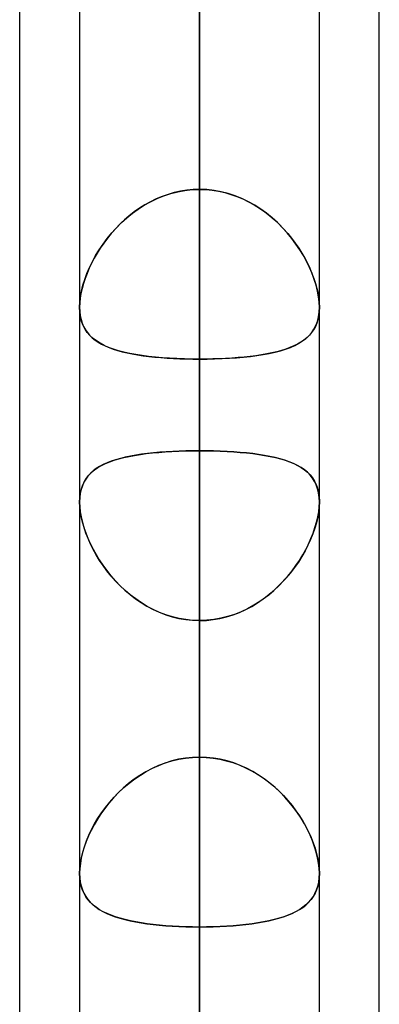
# Model space of a CAD drawing. Header units: millimetres. Extents: x -82 to 97, y -215 to 215.
# Tile 61 of 81: x 41.62 to 44, y 88.08 to 94.58. Entities that reach past the tile are written whole.
import ezdxf

# ---------------------------------------------------------------- set-up
doc = ezdxf.new("R2010")
doc.units = ezdxf.units.MM
doc.layers.add('MAIN-1', color=7, linetype='Continuous')
doc.layers.add('MAIN-2', color=7, linetype='Continuous')

msp = doc.modelspace()

# ---------------------------------------------------------------- linework, layer by layer
at = {"layer": 'MAIN-1'}
for p, q in [((44, 57.1029), (44, 109.5547)), ((42.8112, 0), (42.8112, 109.3184)), ((41.6225, 57.4772), (41.6225, 108.9024)), ((43.6038, 0), (43.6038, 108.8839)), ((42.0187, 108.7738), (42.0187, 0)), ((43.6037, 91.3987), (43.6037, 91.3976)), ((43.6037, 91.3976), (43.6038, 91.3964)), ((43.6038, 91.393), (43.6037, 91.3919)), ((43.6038, 91.3964), (43.6038, 91.3953)), ((43.6038, 91.3953), (43.6038, 91.3941)), ((43.6038, 91.3941), (43.6038, 91.393)), ((42.0187, 88.9409), (42.0187, 88.9411)), ((42.0187, 88.9408), (42.0187, 88.9409)), ((42.0187, 88.9406), (42.0187, 88.9408)), ((42.0187, 88.9405), (42.0187, 88.9406)), ((42.0187, 88.9403), (42.0187, 88.9405)), ((42.0187, 88.9401), (42.0187, 88.9403))]:
    msp.add_line(p, q, dxfattribs=at)
at = {"layer": 'MAIN-2'}
for p, q in [((42.8112, 122.2035), (42.8112, 89.7078)), ((42.8112, 88.5862), (42.8112, 120.6185)), ((42.8112, 109.8405), (42.8112, 80.9584)), ((42.8112, 109.3184), (42.8112, 0)), ((42.8112, 79.8366), (42.8112, 108.2555)), ((42.8112, 0), (42.8112, 108.1031)), ((42.8112, 108.1031), (42.8112, 0)), ((42.8112, 101.0792), (42.8112, 93.4569)), ((42.8112, 93.4569), (42.8112, 101.0792)), ((42.8112, 100.4781), (42.8112, 0)), ((42.8112, 0), (42.8112, 100.4781)), ((42.8112, 0), (42.8112, 99.3568)), ((42.8112, 91.7312), (42.8112, 99.3568)), ((42.8112, 99.3568), (42.8112, 0)), ((42.8112, 99.3568), (42.8112, 91.7312)), ((42.8112, 97.4775), (42.8112, 72.2072)), ((42.8112, 97.3343), (42.8112, 89.7078)), ((42.8112, 89.7078), (42.8112, 97.3343)), ((42.8112, 96.8192), (42.8112, 93.4569)), ((42.8112, 93.4569), (42.8112, 96.8192)), ((42.8112, 71.0851), (42.8112, 95.8925)), ((42.8112, 92.3359), (42.8112, 95.6982)), ((42.8112, 88.0757), (42.8112, 95.6982)), ((42.8112, 95.6982), (42.8112, 92.3359)), ((42.8112, 95.6982), (42.8112, 88.0757)), ((42.6443, 93.4358), (42.6037, 93.4242)), ((42.6211, 93.4295), (42.6678, 93.4414)), ((42.6854, 93.445), (42.6443, 93.4358)), ((42.6678, 93.4414), (42.7152, 93.45)), ((42.7269, 93.4515), (42.6854, 93.445)), ((42.7152, 93.45), (42.7631, 93.4551)), ((42.7689, 93.4555), (42.7269, 93.4515)), ((42.7631, 93.4551), (42.8112, 93.4569)), ((42.8112, 93.4569), (42.7689, 93.4555)), ((42.8594, 93.4551), (42.8112, 93.4569)), ((42.8112, 93.4569), (42.8536, 93.4555)), ((42.8536, 93.4555), (42.8956, 93.4515)), ((42.9073, 93.45), (42.8594, 93.4551)), ((42.8956, 93.4515), (42.9371, 93.445)), ((42.9547, 93.4414), (42.9073, 93.45)), ((42.9371, 93.445), (42.9782, 93.4358)), ((43.0014, 93.4295), (42.9547, 93.4414)), ((42.9782, 93.4358), (43.0188, 93.4242)), ((42.4461, 93.3525), (42.4878, 93.3758)), ((42.4867, 93.3752), (42.4498, 93.3547)), ((42.5247, 93.3937), (42.4867, 93.3752)), ((42.4878, 93.3758), (42.531, 93.3966)), ((42.5638, 93.4101), (42.5247, 93.3937)), ((42.531, 93.3966), (42.5755, 93.4145)), ((42.6037, 93.4242), (42.5638, 93.4101)), ((42.5755, 93.4145), (42.6211, 93.4295)), ((43.047, 93.4145), (43.0014, 93.4295)), ((43.0188, 93.4242), (43.0587, 93.4101)), ((43.0915, 93.3966), (43.047, 93.4145)), ((43.0587, 93.4101), (43.0978, 93.3937)), ((43.1347, 93.3758), (43.0915, 93.3966)), ((43.0978, 93.3937), (43.1358, 93.3752)), ((43.1764, 93.3525), (43.1347, 93.3758)), ((43.1358, 93.3752), (43.1727, 93.3547)), ((42.3796, 93.308), (42.3464, 93.2822)), ((42.3675, 93.2989), (42.406, 93.3268)), ((42.4141, 93.3322), (42.3796, 93.308)), ((42.406, 93.3268), (42.4461, 93.3525)), ((42.4498, 93.3547), (42.4141, 93.3322)), ((43.1727, 93.3547), (43.2084, 93.3322)), ((43.2165, 93.3268), (43.1764, 93.3525)), ((43.2084, 93.3322), (43.2429, 93.308)), ((43.255, 93.2989), (43.2165, 93.3268)), ((43.2429, 93.308), (43.2761, 93.2822)), ((42.2624, 93.204), (42.2956, 93.2373)), ((42.3145, 93.2548), (42.2841, 93.2262)), ((42.2956, 93.2373), (42.3307, 93.269)), ((42.3464, 93.2822), (42.3145, 93.2548)), ((42.3307, 93.269), (42.3675, 93.2989)), ((43.2918, 93.269), (43.255, 93.2989)), ((43.2761, 93.2822), (43.308, 93.2548)), ((43.3269, 93.2373), (43.2918, 93.269)), ((43.308, 93.2548), (43.3384, 93.2262)), ((43.3601, 93.204), (43.3269, 93.2373)), ((42.2552, 93.1964), (42.2279, 93.1657)), ((42.231, 93.1693), (42.2624, 93.204)), ((42.2841, 93.2262), (42.2552, 93.1964)), ((43.3384, 93.2262), (43.3673, 93.1964)), ((43.3915, 93.1693), (43.3601, 93.204)), ((43.3673, 93.1964), (43.3946, 93.1657)), ((42.1739, 93.096), (42.2015, 93.1332)), ((42.2022, 93.1341), (42.1781, 93.1019)), ((42.2015, 93.1332), (42.231, 93.1693)), ((42.2279, 93.1657), (42.2022, 93.1341)), ((43.421, 93.1332), (43.3915, 93.1693)), ((43.3946, 93.1657), (43.4203, 93.1341)), ((43.4203, 93.1341), (43.4444, 93.1019)), ((43.4486, 93.096), (43.421, 93.1332)), ((42.1248, 93.0193), (42.1483, 93.058)), ((42.1556, 93.0692), (42.1347, 93.0362)), ((42.1483, 93.058), (42.1739, 93.096)), ((42.1781, 93.1019), (42.1556, 93.0692)), ((43.4444, 93.1019), (43.4669, 93.0692)), ((43.4742, 93.058), (43.4486, 93.096)), ((43.4669, 93.0692), (43.4878, 93.0362)), ((43.4977, 93.0193), (43.4742, 93.058)), ((42.0843, 92.9408), (42.1035, 92.9802)), ((42.1155, 93.0029), (42.098, 92.9694)), ((42.1035, 92.9802), (42.1248, 93.0193)), ((42.1347, 93.0362), (42.1155, 93.0029)), ((43.4878, 93.0362), (43.507, 93.0029)), ((43.5191, 92.9802), (43.4977, 93.0193)), ((43.507, 93.0029), (43.5245, 92.9694)), ((43.5382, 92.9408), (43.5191, 92.9802)), ((42.0674, 92.9014), (42.0843, 92.9408)), ((42.082, 92.9357), (42.0676, 92.9019)), ((42.098, 92.9694), (42.082, 92.9357)), ((43.5245, 92.9694), (43.5406, 92.9357)), ((43.5551, 92.9014), (43.5382, 92.9408)), ((43.5406, 92.9357), (43.5549, 92.9019)), ((42.0408, 92.8234), (42.0529, 92.8622)), ((42.0549, 92.8682), (42.0441, 92.8348)), ((42.0529, 92.8622), (42.0674, 92.9014)), ((42.0676, 92.9019), (42.0549, 92.8682)), ((43.5549, 92.9019), (43.5676, 92.8682)), ((43.5696, 92.8622), (43.5551, 92.9014)), ((43.5676, 92.8682), (43.5784, 92.8348)), ((43.5817, 92.8234), (43.5696, 92.8622)), ((42.0243, 92.7479), (42.0312, 92.7852)), ((42.035, 92.8017), (42.0279, 92.7692)), ((42.0312, 92.7852), (42.0408, 92.8234)), ((42.0441, 92.8348), (42.035, 92.8017)), ((43.5784, 92.8348), (43.5875, 92.8017)), ((43.5913, 92.7852), (43.5817, 92.8234)), ((43.5875, 92.8017), (43.5946, 92.7692)), ((43.5982, 92.7479), (43.5913, 92.7852)), ((42.0228, 92.7376), (42.0197, 92.7073)), ((42.0201, 92.7121), (42.0243, 92.7479)), ((42.0279, 92.7692), (42.0228, 92.7376)), ((43.5946, 92.7692), (43.5997, 92.7376)), ((43.6024, 92.7121), (43.5982, 92.7479)), ((43.5997, 92.7376), (43.6028, 92.7073)), ((42.0187, 92.6781), (42.0201, 92.7121)), ((42.0197, 92.7073), (42.0187, 92.6782)), ((42.0187, 92.6782), (42.0198, 92.6499)), ((42.0202, 92.6453), (42.0187, 92.6781)), ((42.0198, 92.6499), (42.023, 92.623)), ((43.6027, 92.6499), (43.5995, 92.623)), ((43.6023, 92.6453), (43.6038, 92.6781)), ((43.6038, 92.6781), (43.6024, 92.7121)), ((43.6038, 92.6782), (43.6027, 92.6499)), ((43.6028, 92.7073), (43.6038, 92.6782)), ((42.0245, 92.6144), (42.0202, 92.6453)), ((42.023, 92.623), (42.0284, 92.5974)), ((42.0318, 92.5854), (42.0245, 92.6144)), ((42.0284, 92.5974), (42.0358, 92.5735)), ((42.0418, 92.5586), (42.0318, 92.5854)), ((43.5807, 92.5586), (43.5907, 92.5854)), ((43.5941, 92.5974), (43.5867, 92.5735)), ((43.5907, 92.5854), (43.598, 92.6144)), ((43.5995, 92.623), (43.5941, 92.5974)), ((43.598, 92.6144), (43.6023, 92.6453)), ((42.0358, 92.5735), (42.0452, 92.5512)), ((42.0545, 92.5341), (42.0418, 92.5586)), ((42.0452, 92.5512), (42.0566, 92.5305)), ((42.0697, 92.5117), (42.0545, 92.5341)), ((42.0566, 92.5305), (42.0699, 92.5114)), ((43.5659, 92.5305), (43.5526, 92.5114)), ((43.5528, 92.5117), (43.568, 92.5341)), ((43.5773, 92.5512), (43.5659, 92.5305)), ((43.568, 92.5341), (43.5807, 92.5586)), ((43.5867, 92.5735), (43.5773, 92.5512)), ((42.0874, 92.4912), (42.0697, 92.5117)), ((42.0699, 92.5114), (42.085, 92.4937)), ((42.085, 92.4937), (42.1019, 92.4774)), ((42.1074, 92.4726), (42.0874, 92.4912)), ((42.1019, 92.4774), (42.1205, 92.4622)), ((42.1296, 92.4558), (42.1074, 92.4726)), ((42.1205, 92.4622), (42.141, 92.4482)), ((42.1542, 92.4404), (42.1296, 92.4558)), ((43.4683, 92.4404), (43.4929, 92.4558)), ((43.502, 92.4622), (43.4815, 92.4482)), ((43.4929, 92.4558), (43.5151, 92.4726)), ((43.5206, 92.4774), (43.502, 92.4622)), ((43.5151, 92.4726), (43.5351, 92.4912)), ((43.5375, 92.4937), (43.5206, 92.4774)), ((43.5351, 92.4912), (43.5528, 92.5117)), ((43.5526, 92.5114), (43.5375, 92.4937)), ((42.141, 92.4482), (42.1633, 92.4353)), ((42.1811, 92.4263), (42.1542, 92.4404)), ((42.1633, 92.4353), (42.1874, 92.4234)), ((42.2103, 92.4136), (42.1811, 92.4263)), ((42.1874, 92.4234), (42.2132, 92.4124)), ((42.2419, 92.402), (42.2103, 92.4136)), ((42.2132, 92.4124), (42.2407, 92.4024)), ((42.2407, 92.4024), (42.27, 92.3932)), ((42.2756, 92.3915), (42.2419, 92.402)), ((42.27, 92.3932), (42.3008, 92.3848)), ((42.3116, 92.3821), (42.2756, 92.3915)), ((43.3109, 92.3821), (43.3469, 92.3915)), ((43.3525, 92.3932), (43.3217, 92.3848)), ((43.3469, 92.3915), (43.3806, 92.402)), ((43.3818, 92.4024), (43.3525, 92.3932)), ((43.3806, 92.402), (43.4122, 92.4136)), ((43.4093, 92.4124), (43.3818, 92.4024)), ((43.4351, 92.4234), (43.4093, 92.4124)), ((43.4122, 92.4136), (43.4414, 92.4263)), ((43.4592, 92.4353), (43.4351, 92.4234)), ((43.4414, 92.4263), (43.4683, 92.4404)), ((43.4815, 92.4482), (43.4592, 92.4353)), ((42.3008, 92.3848), (42.3331, 92.3771)), ((42.3497, 92.3737), (42.3116, 92.3821)), ((42.3331, 92.3771), (42.3669, 92.3703)), ((42.3896, 92.3662), (42.3497, 92.3737)), ((42.3669, 92.3703), (42.4021, 92.3641)), ((42.4314, 92.3596), (42.3896, 92.3662)), ((42.4021, 92.3641), (42.4386, 92.3586)), ((42.4747, 92.354), (42.4314, 92.3596)), ((42.4386, 92.3586), (42.4764, 92.3538)), ((42.5197, 92.3491), (42.4747, 92.354)), ((42.4764, 92.3538), (42.5155, 92.3495)), ((42.5155, 92.3495), (42.5556, 92.3459)), ((42.5661, 92.345), (42.5197, 92.3491)), ((42.5556, 92.3459), (42.5967, 92.3428)), ((42.6138, 92.3417), (42.5661, 92.345)), ((42.5967, 92.3428), (42.6384, 92.3403)), ((42.6623, 92.3392), (42.6138, 92.3417)), ((42.6384, 92.3403), (42.6808, 92.3384)), ((42.7114, 92.3374), (42.6623, 92.3392)), ((42.6808, 92.3384), (42.7238, 92.337)), ((42.7611, 92.3363), (42.7114, 92.3374)), ((42.7238, 92.337), (42.7673, 92.3362)), ((42.8112, 92.3359), (42.7611, 92.3363)), ((42.7673, 92.3362), (42.8112, 92.3359)), ((42.8112, 92.3359), (42.8614, 92.3363)), ((42.8552, 92.3362), (42.8112, 92.3359)), ((42.8112, 92.3359), (42.8112, 84.7134)), ((42.8112, 84.7134), (42.8112, 92.3359)), ((42.8987, 92.337), (42.8552, 92.3362)), ((42.8614, 92.3363), (42.9111, 92.3374)), ((42.9417, 92.3384), (42.8987, 92.337)), ((42.9111, 92.3374), (42.9602, 92.3392)), ((42.9841, 92.3403), (42.9417, 92.3384)), ((42.9602, 92.3392), (43.0087, 92.3417)), ((43.0258, 92.3428), (42.9841, 92.3403)), ((43.0087, 92.3417), (43.0564, 92.345)), ((43.0669, 92.3459), (43.0258, 92.3428)), ((43.0564, 92.345), (43.1028, 92.3491)), ((43.107, 92.3495), (43.0669, 92.3459)), ((43.1028, 92.3491), (43.1478, 92.354)), ((43.1461, 92.3538), (43.107, 92.3495)), ((43.1839, 92.3586), (43.1461, 92.3538)), ((43.1478, 92.354), (43.1911, 92.3596)), ((43.2204, 92.3641), (43.1839, 92.3586)), ((43.1911, 92.3596), (43.2329, 92.3662)), ((43.2556, 92.3703), (43.2204, 92.3641)), ((43.2329, 92.3662), (43.2728, 92.3737)), ((43.2894, 92.3771), (43.2556, 92.3703)), ((43.2728, 92.3737), (43.3109, 92.3821)), ((43.3217, 92.3848), (43.2894, 92.3771)), ((42.2475, 91.6686), (42.2788, 91.6779)), ((42.288, 91.6804), (42.2568, 91.6715)), ((42.2788, 91.6779), (42.3118, 91.6863)), ((42.3209, 91.6884), (42.288, 91.6804)), ((42.3118, 91.6863), (42.3464, 91.6939)), ((42.3554, 91.6956), (42.3209, 91.6884)), ((42.3464, 91.6939), (42.3826, 91.7006)), ((42.3914, 91.7021), (42.3554, 91.6956)), ((42.3826, 91.7006), (42.4203, 91.7066)), ((42.4288, 91.7078), (42.3914, 91.7021)), ((42.4203, 91.7066), (42.4595, 91.7119)), ((42.4675, 91.7129), (42.4288, 91.7078)), ((42.4595, 91.7119), (42.5001, 91.7165)), ((42.5075, 91.7172), (42.4675, 91.7129)), ((42.5001, 91.7165), (42.542, 91.7204)), ((42.5488, 91.721), (42.5075, 91.7172)), ((42.542, 91.7204), (42.585, 91.7237)), ((42.591, 91.7242), (42.5488, 91.721)), ((42.585, 91.7237), (42.6289, 91.7264)), ((42.634, 91.7267), (42.591, 91.7242)), ((42.6289, 91.7264), (42.6738, 91.7285)), ((42.6776, 91.7287), (42.634, 91.7267)), ((42.6738, 91.7285), (42.7193, 91.73)), ((42.7217, 91.7301), (42.6776, 91.7287)), ((42.7193, 91.73), (42.7651, 91.7309)), ((42.7663, 91.7309), (42.7217, 91.7301)), ((42.7651, 91.7309), (42.8112, 91.7312)), ((42.8112, 91.7312), (42.7663, 91.7309)), ((42.8112, 91.7312), (42.8574, 91.7309)), ((42.8112, 91.7312), (42.8112, 0)), ((42.8574, 91.7309), (42.8112, 91.7312)), ((42.8112, 0), (42.8112, 91.7312)), ((42.8574, 91.7309), (42.9032, 91.73)), ((42.9032, 91.73), (42.8574, 91.7309)), ((42.9032, 91.73), (42.9486, 91.7285)), ((42.9487, 91.7285), (42.9032, 91.73)), ((42.9486, 91.7285), (42.9933, 91.7265)), ((42.9936, 91.7264), (42.9487, 91.7285)), ((42.9933, 91.7265), (43.0374, 91.7238)), ((43.0375, 91.7237), (42.9936, 91.7264)), ((43.0374, 91.7238), (43.0806, 91.7204)), ((43.0805, 91.7204), (43.0375, 91.7237)), ((43.1224, 91.7165), (43.0805, 91.7204)), ((43.0806, 91.7204), (43.1228, 91.7165)), ((43.163, 91.7119), (43.1224, 91.7165)), ((43.1228, 91.7165), (43.1636, 91.7118)), ((43.2022, 91.7066), (43.163, 91.7119)), ((43.1636, 91.7118), (43.2031, 91.7065)), ((43.2399, 91.7006), (43.2022, 91.7066)), ((43.2031, 91.7065), (43.2412, 91.7004)), ((43.2761, 91.6939), (43.2399, 91.7006)), ((43.2412, 91.7004), (43.2777, 91.6935)), ((43.3107, 91.6863), (43.2761, 91.6939)), ((43.2777, 91.6935), (43.3127, 91.6858)), ((43.3437, 91.6779), (43.3107, 91.6863)), ((43.3127, 91.6858), (43.3459, 91.6773)), ((43.375, 91.6686), (43.3437, 91.6779)), ((43.3459, 91.6773), (43.3772, 91.6679)), ((42.1284, 91.6128), (42.1084, 91.5978)), ((42.1179, 91.6053), (42.14, 91.6205)), ((42.1503, 91.6267), (42.1284, 91.6128)), ((42.14, 91.6205), (42.1641, 91.6343)), ((42.1742, 91.6394), (42.1503, 91.6267)), ((42.1641, 91.6343), (42.1901, 91.6469)), ((42.1999, 91.6511), (42.1742, 91.6394)), ((42.1901, 91.6469), (42.2179, 91.6583)), ((42.2274, 91.6618), (42.1999, 91.6511)), ((42.2179, 91.6583), (42.2475, 91.6686)), ((42.2568, 91.6715), (42.2274, 91.6618)), ((43.4046, 91.6583), (43.375, 91.6686)), ((43.3772, 91.6679), (43.4067, 91.6575)), ((43.4324, 91.6469), (43.4046, 91.6583)), ((43.4067, 91.6575), (43.4342, 91.6461)), ((43.4584, 91.6343), (43.4324, 91.6469)), ((43.4342, 91.6461), (43.4597, 91.6336)), ((43.4825, 91.6205), (43.4584, 91.6343)), ((43.4597, 91.6336), (43.4833, 91.62)), ((43.5046, 91.6053), (43.4825, 91.6205)), ((43.4833, 91.62), (43.5048, 91.6051)), ((42.0504, 91.5288), (42.064, 91.5505)), ((42.074, 91.5636), (42.0597, 91.5442)), ((42.064, 91.5505), (42.0798, 91.5704)), ((42.0903, 91.5815), (42.074, 91.5636)), ((42.0798, 91.5704), (42.0978, 91.5886)), ((42.1084, 91.5978), (42.0903, 91.5815)), ((42.0978, 91.5886), (42.1179, 91.6053)), ((43.5247, 91.5886), (43.5046, 91.6053)), ((43.5048, 91.6051), (43.5243, 91.589)), ((43.5243, 91.589), (43.5418, 91.5713)), ((43.5427, 91.5704), (43.5247, 91.5886)), ((43.5418, 91.5713), (43.5574, 91.5521)), ((43.5585, 91.5505), (43.5427, 91.5704)), ((43.5574, 91.5521), (43.5708, 91.5311)), ((43.5721, 91.5288), (43.5585, 91.5505)), ((42.0238, 91.4521), (42.0303, 91.4797)), ((42.0372, 91.5004), (42.0292, 91.4757)), ((42.0303, 91.4797), (42.0392, 91.5052)), ((42.0474, 91.5232), (42.0372, 91.5004)), ((42.0392, 91.5052), (42.0504, 91.5288)), ((42.0597, 91.5442), (42.0474, 91.5232)), ((43.5708, 91.5311), (43.5821, 91.5083)), ((43.5833, 91.5052), (43.5721, 91.5288)), ((43.5821, 91.5083), (43.5911, 91.4836)), ((43.5922, 91.4797), (43.5833, 91.5052)), ((43.5911, 91.4836), (43.5977, 91.4569)), ((43.5986, 91.4521), (43.5922, 91.4797)), ((42.0187, 91.3918), (42.02, 91.4227)), ((42.0199, 91.4213), (42.0187, 91.3919)), ((42.0234, 91.4492), (42.0199, 91.4213)), ((42.02, 91.4227), (42.0238, 91.4521)), ((42.0292, 91.4757), (42.0234, 91.4492)), ((43.5977, 91.4569), (43.602, 91.4286)), ((43.6025, 91.4227), (43.5986, 91.4521)), ((43.602, 91.4286), (43.6037, 91.3987)), ((43.6038, 91.3918), (43.6025, 91.4227)), ((42.0187, 91.3919), (42.0199, 91.361)), ((42.0199, 91.3605), (42.0187, 91.3918)), ((42.0199, 91.361), (42.0233, 91.3287)), ((42.0234, 91.3279), (42.0199, 91.3605)), ((43.6026, 91.3599), (43.5988, 91.3263)), ((43.5991, 91.3279), (43.6026, 91.3605)), ((43.6037, 91.3919), (43.6026, 91.3599)), ((43.6026, 91.3605), (43.6038, 91.3918)), ((42.0233, 91.3287), (42.0291, 91.295)), ((42.0293, 91.2939), (42.0234, 91.3279)), ((42.0291, 91.295), (42.037, 91.2604)), ((42.0374, 91.2588), (42.0293, 91.2939)), ((43.5927, 91.2913), (43.5841, 91.2554)), ((43.5851, 91.2588), (43.5932, 91.2939)), ((43.5988, 91.3263), (43.5927, 91.2913)), ((43.5932, 91.2939), (43.5991, 91.3279)), ((42.037, 91.2604), (42.0471, 91.2251)), ((42.0478, 91.2232), (42.0374, 91.2588)), ((42.0471, 91.2251), (42.0593, 91.1895)), ((42.0601, 91.1872), (42.0478, 91.2232)), ((43.5624, 91.1872), (43.5747, 91.2232)), ((43.5841, 91.2554), (43.5733, 91.2188)), ((43.5747, 91.2232), (43.5851, 91.2588)), ((42.0593, 91.1895), (42.0734, 91.1536)), ((42.0745, 91.1509), (42.0601, 91.1872)), ((43.5603, 91.1818), (43.5452, 91.1446)), ((43.548, 91.1509), (43.5624, 91.1872)), ((43.5733, 91.2188), (43.5603, 91.1818)), ((42.0734, 91.1536), (42.0895, 91.1176)), ((42.0908, 91.1147), (42.0745, 91.1509)), ((42.0895, 91.1176), (42.1073, 91.0817)), ((42.109, 91.0786), (42.0908, 91.1147)), ((43.5281, 91.1073), (43.509, 91.0702)), ((43.5135, 91.0786), (43.5317, 91.1147)), ((43.5452, 91.1446), (43.5281, 91.1073)), ((43.5317, 91.1147), (43.548, 91.1509)), ((42.1073, 91.0817), (42.1271, 91.0459)), ((42.1289, 91.0429), (42.109, 91.0786)), ((42.1271, 91.0459), (42.1488, 91.0102)), ((42.1506, 91.0074), (42.1289, 91.0429)), ((43.4879, 91.0331), (43.4646, 90.9963)), ((43.4719, 91.0074), (43.4936, 91.0429)), ((43.509, 91.0702), (43.4879, 91.0331)), ((43.4936, 91.0429), (43.5135, 91.0786)), ((42.1488, 91.0102), (42.1724, 90.9749)), ((42.1742, 90.9723), (42.1506, 91.0074)), ((42.1724, 90.9749), (42.1979, 90.9401)), ((42.1997, 90.9378), (42.1742, 90.9723)), ((43.4394, 90.9599), (43.4121, 90.9242)), ((43.4228, 90.9378), (43.4483, 90.9723)), ((43.4646, 90.9963), (43.4394, 90.9599)), ((43.4483, 90.9723), (43.4719, 91.0074)), ((42.1979, 90.9401), (42.2252, 90.906)), ((42.227, 90.9039), (42.1997, 90.9378)), ((42.2252, 90.906), (42.2544, 90.8729)), ((42.2561, 90.871), (42.227, 90.9039)), ((43.3664, 90.871), (43.3955, 90.9039)), ((43.4121, 90.9242), (43.3829, 90.8893)), ((43.3955, 90.9039), (43.4228, 90.9378)), ((42.2544, 90.8729), (42.2853, 90.8408)), ((42.287, 90.8391), (42.2561, 90.871)), ((42.2853, 90.8408), (42.3179, 90.8101)), ((42.3197, 90.8085), (42.287, 90.8391)), ((43.3028, 90.8085), (43.3355, 90.8391)), ((43.3518, 90.8556), (43.3188, 90.8231)), ((43.3355, 90.8391), (43.3664, 90.871)), ((43.3829, 90.8893), (43.3518, 90.8556)), ((42.3179, 90.8101), (42.3522, 90.7809)), ((42.354, 90.7794), (42.3197, 90.8085)), ((42.3522, 90.7809), (42.3879, 90.7535)), ((42.3898, 90.7521), (42.354, 90.7794)), ((43.2327, 90.7521), (43.2685, 90.7794)), ((43.284, 90.7922), (43.2475, 90.763)), ((43.2685, 90.7794), (43.3028, 90.8085)), ((43.3188, 90.8231), (43.284, 90.7922)), ((42.3879, 90.7535), (42.4252, 90.7279)), ((42.4271, 90.7267), (42.3898, 90.7521)), ((42.4252, 90.7279), (42.4639, 90.7044)), ((42.4658, 90.7033), (42.4271, 90.7267)), ((42.4639, 90.7044), (42.5041, 90.6831)), ((42.5058, 90.6822), (42.4658, 90.7033)), ((43.1167, 90.6822), (43.1567, 90.7033)), ((43.1698, 90.7109), (43.1286, 90.6882)), ((43.1567, 90.7033), (43.1954, 90.7267)), ((43.2094, 90.7359), (43.1698, 90.7109)), ((43.1954, 90.7267), (43.2327, 90.7521)), ((43.2475, 90.763), (43.2094, 90.7359)), ((42.5041, 90.6831), (42.5455, 90.6642)), ((42.5471, 90.6635), (42.5058, 90.6822)), ((42.5455, 90.6642), (42.588, 90.6479)), ((42.5895, 90.6474), (42.5471, 90.6635)), ((42.588, 90.6479), (42.6314, 90.6344)), ((42.6328, 90.634), (42.5895, 90.6474)), ((42.6314, 90.6344), (42.6754, 90.6237)), ((42.9974, 90.6361), (42.9518, 90.6247)), ((42.9897, 90.634), (43.033, 90.6474)), ((43.0421, 90.6506), (42.9974, 90.6361)), ((43.033, 90.6474), (43.0754, 90.6635)), ((43.086, 90.668), (43.0421, 90.6506)), ((43.0754, 90.6635), (43.1167, 90.6822)), ((43.1286, 90.6882), (43.086, 90.668)), ((42.6767, 90.6234), (42.6328, 90.634)), ((42.6754, 90.6237), (42.7202, 90.616)), ((42.7211, 90.6158), (42.6767, 90.6234)), ((42.7202, 90.616), (42.7655, 90.6113)), ((42.766, 90.6112), (42.7211, 90.6158)), ((42.7655, 90.6113), (42.8112, 90.6097)), ((42.8112, 90.6097), (42.766, 90.6112)), ((42.8587, 90.6114), (42.8112, 90.6097)), ((42.8112, 90.6097), (42.8565, 90.6112)), ((42.8112, 0), (42.8112, 90.6097)), ((42.8112, 82.9832), (42.8112, 90.6097)), ((42.8112, 90.6097), (42.8112, 0)), ((42.8112, 90.6097), (42.8112, 82.9832)), ((42.8565, 90.6112), (42.9014, 90.6158)), ((42.9055, 90.6164), (42.8587, 90.6114)), ((42.9014, 90.6158), (42.9458, 90.6234)), ((42.9518, 90.6247), (42.9055, 90.6164)), ((42.9458, 90.6234), (42.9897, 90.634)), ((42.5835, 89.6691), (42.5399, 89.6525)), ((42.5421, 89.6535), (42.585, 89.6697)), ((42.6279, 89.6829), (42.5835, 89.6691)), ((42.585, 89.6697), (42.629, 89.6832)), ((42.6729, 89.6937), (42.6279, 89.6829)), ((42.629, 89.6832), (42.6739, 89.6939)), ((42.7186, 89.7015), (42.6729, 89.6937)), ((42.6739, 89.6939), (42.7193, 89.7016)), ((42.7647, 89.7062), (42.7186, 89.7015)), ((42.7193, 89.7016), (42.7651, 89.7062)), ((42.8112, 89.7078), (42.7647, 89.7062)), ((42.7651, 89.7062), (42.8112, 89.7078)), ((42.8112, 89.7078), (42.8562, 89.7063)), ((42.8574, 89.7062), (42.8112, 89.7078)), ((42.8562, 89.7063), (42.9008, 89.7019)), ((42.9032, 89.7016), (42.8574, 89.7062)), ((42.9008, 89.7019), (42.945, 89.6946)), ((42.9486, 89.6939), (42.9032, 89.7016)), ((42.945, 89.6946), (42.9886, 89.6845)), ((42.9935, 89.6832), (42.9486, 89.6939)), ((42.9886, 89.6845), (43.0316, 89.6717)), ((43.0375, 89.6697), (42.9935, 89.6832)), ((43.0316, 89.6717), (43.0738, 89.6561)), ((43.0804, 89.6535), (43.0375, 89.6697)), ((42.4564, 89.6116), (42.4167, 89.5875)), ((42.4204, 89.5899), (42.4596, 89.6134)), ((42.4975, 89.6333), (42.4564, 89.6116)), ((42.4596, 89.6134), (42.5002, 89.6346)), ((42.5399, 89.6525), (42.4975, 89.6333)), ((42.5002, 89.6346), (42.5421, 89.6535)), ((43.0738, 89.6561), (43.1151, 89.6381)), ((43.1223, 89.6346), (43.0804, 89.6535)), ((43.1151, 89.6381), (43.1551, 89.6177)), ((43.1629, 89.6134), (43.1223, 89.6346)), ((43.1551, 89.6177), (43.1939, 89.5951)), ((43.2021, 89.5899), (43.1629, 89.6134)), ((43.1939, 89.5951), (43.2313, 89.5704)), ((42.3417, 89.533), (42.3066, 89.5029)), ((42.3118, 89.5076), (42.3465, 89.5369)), ((42.3784, 89.5613), (42.3417, 89.533)), ((42.3465, 89.5369), (42.3827, 89.5643)), ((42.4167, 89.5875), (42.3784, 89.5613)), ((42.3827, 89.5643), (42.4204, 89.5899)), ((43.2398, 89.5643), (43.2021, 89.5899)), ((43.2313, 89.5704), (43.2673, 89.5438)), ((43.276, 89.5369), (43.2398, 89.5643)), ((43.2673, 89.5438), (43.3018, 89.5154)), ((43.3107, 89.5076), (43.276, 89.5369)), ((42.2733, 89.4713), (42.2419, 89.4383)), ((42.2475, 89.4445), (42.2788, 89.4768)), ((42.3066, 89.5029), (42.2733, 89.4713)), ((42.2788, 89.4768), (42.3118, 89.5076)), ((43.3018, 89.5154), (43.3347, 89.4854)), ((43.3437, 89.4768), (43.3107, 89.5076)), ((43.3347, 89.4854), (43.3659, 89.4541)), ((43.375, 89.4445), (43.3437, 89.4768)), ((42.2124, 89.4043), (42.1849, 89.3693)), ((42.1901, 89.3761), (42.2179, 89.4109)), ((42.2419, 89.4383), (42.2124, 89.4043)), ((42.2179, 89.4109), (42.2475, 89.4445)), ((43.3659, 89.4541), (43.3953, 89.4217)), ((43.4046, 89.4109), (43.375, 89.4445)), ((43.3953, 89.4217), (43.4229, 89.3884)), ((43.4324, 89.3761), (43.4046, 89.4109)), ((42.14, 89.3039), (42.1641, 89.3404)), ((42.1849, 89.3693), (42.1595, 89.3336)), ((42.1641, 89.3404), (42.1901, 89.3761)), ((43.4229, 89.3884), (43.4486, 89.3543)), ((43.4584, 89.3404), (43.4324, 89.3761)), ((43.4486, 89.3543), (43.4724, 89.3196)), ((43.4824, 89.3039), (43.4584, 89.3404)), ((42.136, 89.2974), (42.1146, 89.2609)), ((42.1179, 89.2669), (42.14, 89.3039)), ((42.1595, 89.3336), (42.136, 89.2974)), ((43.4724, 89.3196), (43.4943, 89.2845)), ((43.5046, 89.2669), (43.4824, 89.3039)), ((43.4943, 89.2845), (43.5143, 89.2492)), ((42.0953, 89.2243), (42.0779, 89.1874)), ((42.0798, 89.1917), (42.0978, 89.2294)), ((42.1146, 89.2609), (42.0953, 89.2243)), ((42.0978, 89.2294), (42.1179, 89.2669)), ((43.5247, 89.2294), (43.5046, 89.2669)), ((43.5143, 89.2492), (43.5324, 89.2137)), ((43.5427, 89.1917), (43.5247, 89.2294)), ((43.5324, 89.2137), (43.5487, 89.178)), ((42.0626, 89.1504), (42.0494, 89.1137)), ((42.0504, 89.1166), (42.064, 89.1541)), ((42.0779, 89.1874), (42.0626, 89.1504)), ((42.064, 89.1541), (42.0798, 89.1917)), ((43.5585, 89.1541), (43.5427, 89.1917)), ((43.5487, 89.178), (43.563, 89.1423)), ((43.5721, 89.1166), (43.5585, 89.1541)), ((43.563, 89.1423), (43.5753, 89.1069)), ((42.0385, 89.0773), (42.0299, 89.0415)), ((42.0303, 89.0432), (42.0391, 89.0796)), ((42.0494, 89.1137), (42.0385, 89.0773)), ((42.0391, 89.0796), (42.0504, 89.1166)), ((43.5834, 89.0796), (43.5721, 89.1166)), ((43.5753, 89.1069), (43.5854, 89.0718)), ((43.5922, 89.0432), (43.5834, 89.0796)), ((42.0299, 89.0415), (42.0237, 89.0065)), ((42.0238, 89.0076), (42.0303, 89.0432)), ((43.5854, 89.0718), (43.5935, 89.0373)), ((43.5987, 89.0076), (43.5922, 89.0432)), ((43.5935, 89.0373), (43.5992, 89.0037)), ((42.0187, 88.9411), (42.02, 88.9735)), ((42.02, 88.9731), (42.0187, 88.9411)), ((42.02, 88.9735), (42.0238, 89.0076)), ((42.0237, 89.0065), (42.02, 88.9731)), ((43.6025, 88.9735), (43.5987, 89.0076)), ((43.5992, 89.0037), (43.6027, 88.9714)), ((43.6038, 88.9411), (43.6025, 88.9735)), ((43.6027, 88.9714), (43.6037, 88.9405)), ((42.0187, 88.9411), (42.0199, 88.9116)), ((42.02, 88.9104), (42.0187, 88.9401)), ((42.0199, 88.9116), (42.0233, 88.8836)), ((42.0236, 88.8822), (42.02, 88.9104)), ((42.0233, 88.8836), (42.0291, 88.857)), ((42.0295, 88.8555), (42.0236, 88.8822)), ((43.5932, 88.8562), (43.5991, 88.8829)), ((43.5991, 88.8832), (43.5933, 88.8566)), ((43.5991, 88.8829), (43.6026, 88.9112)), ((43.6026, 88.9111), (43.5991, 88.8832)), ((43.6026, 88.9112), (43.6038, 88.9411)), ((43.6037, 88.9405), (43.6026, 88.9111)), ((42.0291, 88.857), (42.0371, 88.8321)), ((42.0377, 88.8305), (42.0295, 88.8555)), ((42.0371, 88.8321), (42.0472, 88.809)), ((42.048, 88.8073), (42.0377, 88.8305)), ((43.5747, 88.8078), (43.585, 88.8311)), ((43.5853, 88.8318), (43.5752, 88.8087)), ((43.585, 88.8311), (43.5932, 88.8562)), ((43.5933, 88.8566), (43.5853, 88.8318)), ((42.0472, 88.809), (42.0593, 88.7876)), ((42.0605, 88.7857), (42.048, 88.8073)), ((42.0593, 88.7876), (42.0734, 88.7677)), ((42.0749, 88.7659), (42.0605, 88.7857)), ((42.0734, 88.7677), (42.0895, 88.7493)), ((42.0912, 88.7475), (42.0749, 88.7659)), ((42.0895, 88.7493), (42.1073, 88.7324)), ((43.5328, 88.7491), (43.5149, 88.7322)), ((43.5316, 88.7479), (43.5479, 88.7663)), ((43.5489, 88.7674), (43.5328, 88.7491)), ((43.5479, 88.7663), (43.5623, 88.7862)), ((43.563, 88.7873), (43.5489, 88.7674)), ((43.5623, 88.7862), (43.5747, 88.8078)), ((43.5752, 88.8087), (43.563, 88.7873)), ((42.1094, 88.7306), (42.0912, 88.7475)), ((42.1073, 88.7324), (42.1271, 88.7166)), ((42.1293, 88.715), (42.1094, 88.7306)), ((42.1271, 88.7166), (42.1488, 88.702)), ((42.1511, 88.7006), (42.1293, 88.715)), ((42.1488, 88.702), (42.1724, 88.6885)), ((42.1747, 88.6873), (42.1511, 88.7006)), ((42.1724, 88.6885), (42.1979, 88.676)), ((42.2001, 88.6749), (42.1747, 88.6873)), ((43.4228, 88.6751), (43.4483, 88.6875)), ((43.4498, 88.6883), (43.4244, 88.6758)), ((43.4483, 88.6875), (43.4719, 88.7009)), ((43.4734, 88.7019), (43.4498, 88.6883)), ((43.4719, 88.7009), (43.4936, 88.7153)), ((43.4951, 88.7164), (43.4734, 88.7019)), ((43.4936, 88.7153), (43.5135, 88.7309)), ((43.5149, 88.7322), (43.4951, 88.7164)), ((43.5135, 88.7309), (43.5316, 88.7479)), ((42.1979, 88.676), (42.2252, 88.6644)), ((42.2274, 88.6635), (42.2001, 88.6749)), ((42.2252, 88.6644), (42.2543, 88.6538)), ((42.2565, 88.6531), (42.2274, 88.6635)), ((42.2543, 88.6538), (42.2852, 88.6441)), ((42.2874, 88.6435), (42.2565, 88.6531)), ((42.2852, 88.6441), (42.3179, 88.6352)), ((42.32, 88.6347), (42.2874, 88.6435)), ((42.3179, 88.6352), (42.3521, 88.6272)), ((42.3543, 88.6267), (42.32, 88.6347)), ((42.3521, 88.6272), (42.3879, 88.6199)), ((42.3901, 88.6195), (42.3543, 88.6267)), ((42.3879, 88.6199), (42.4251, 88.6134)), ((42.4274, 88.613), (42.3901, 88.6195)), ((43.1954, 88.6131), (43.2327, 88.6196)), ((43.2344, 88.6199), (43.1972, 88.6134)), ((43.2327, 88.6196), (43.2686, 88.6268)), ((43.2702, 88.6271), (43.2344, 88.6199)), ((43.2686, 88.6268), (43.3029, 88.6348)), ((43.3044, 88.6352), (43.2702, 88.6271)), ((43.3029, 88.6348), (43.3355, 88.6436)), ((43.337, 88.644), (43.3044, 88.6352)), ((43.3355, 88.6436), (43.3664, 88.6532)), ((43.368, 88.6537), (43.337, 88.644)), ((43.3664, 88.6532), (43.3955, 88.6637)), ((43.3971, 88.6643), (43.368, 88.6537)), ((43.3955, 88.6637), (43.4228, 88.6751)), ((43.4244, 88.6758), (43.3971, 88.6643)), ((42.4251, 88.6134), (42.4638, 88.6076)), ((42.4661, 88.6073), (42.4274, 88.613)), ((42.4638, 88.6076), (42.504, 88.6026)), ((42.506, 88.6023), (42.4661, 88.6073)), ((42.504, 88.6026), (42.5454, 88.5982)), ((42.5473, 88.598), (42.506, 88.6023)), ((42.5454, 88.5982), (42.5879, 88.5945)), ((42.5897, 88.5944), (42.5473, 88.598)), ((42.5879, 88.5945), (42.6313, 88.5915)), ((42.6329, 88.5914), (42.5897, 88.5944)), ((42.6313, 88.5915), (42.6754, 88.5891)), ((42.6767, 88.5891), (42.6329, 88.5914)), ((42.6754, 88.5891), (42.7201, 88.5875)), ((42.7211, 88.5874), (42.6767, 88.5891)), ((42.7201, 88.5875), (42.7655, 88.5865)), ((42.766, 88.5865), (42.7211, 88.5874)), ((42.7655, 88.5865), (42.8112, 88.5862)), ((42.8112, 88.5862), (42.766, 88.5865)), ((42.857, 88.5865), (42.8112, 88.5862)), ((42.8112, 88.5862), (42.8565, 88.5865)), ((42.8112, 88.5862), (42.8112, 80.9584)), ((42.8112, 80.9584), (42.8112, 88.5862)), ((42.8565, 88.5865), (42.9014, 88.5875)), ((42.9023, 88.5875), (42.857, 88.5865)), ((42.9014, 88.5875), (42.9459, 88.5891)), ((42.947, 88.5891), (42.9023, 88.5875)), ((42.9459, 88.5891), (42.9898, 88.5914)), ((42.9911, 88.5915), (42.947, 88.5891)), ((42.9898, 88.5914), (43.033, 88.5944)), ((43.0344, 88.5945), (42.9911, 88.5915)), ((43.033, 88.5944), (43.0755, 88.598)), ((43.0769, 88.5982), (43.0344, 88.5945)), ((43.0755, 88.598), (43.1168, 88.6024)), ((43.1184, 88.6026), (43.0769, 88.5982)), ((43.1168, 88.6024), (43.1568, 88.6074)), ((43.1585, 88.6076), (43.1184, 88.6026)), ((43.1568, 88.6074), (43.1954, 88.6131)), ((43.1972, 88.6134), (43.1585, 88.6076))]:
    msp.add_line(p, q, dxfattribs=at)

doc.saveas('drawing.dxf')
